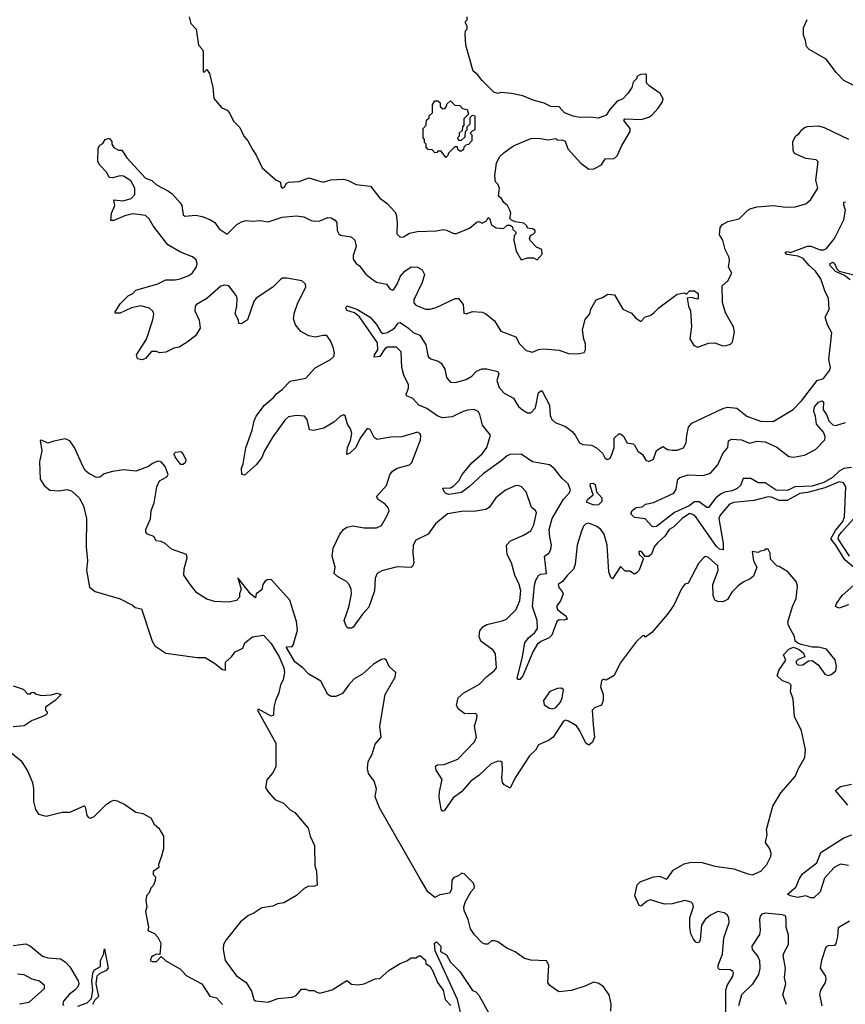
# Model space of a CAD drawing. Extents: x 2293139 to 2515392, y 824115 to 1006937.
# Tile 193 of 256: x 2408266 to 2413515, y 947465 to 953726. Entities that reach past the tile are written whole.
import ezdxf

# ---------------------------------------------------------------- set-up
doc = ezdxf.new("R2010")
doc.units = 0

msp = doc.modelspace()

# ---------------------------------------------------------------- linework, layer by layer
at = {"layer": '0CON10XD'}
for points in [[(2409342.5, 953745), (2409353, 953703), (2409387, 953667), (2409403.3, 953565), (2409427, 953537), (2409431.7, 953521.7), (2409432.5, 953395), (2409438.3, 953391.7), (2409455, 953410), (2409472.5, 953385), (2409493.3, 953295), (2409500, 953225), (2409550, 953165), (2409585, 953150), (2409600, 953135), (2409625, 953080), (2409665, 953040), (2409690, 952985), (2409717, 952957), (2409745, 952900), (2409770, 952865), (2409807.5, 952785), (2409895, 952707.5), (2409923, 952693), (2409926.7, 952665), (2409934.1, 952654.1), (2409949.3, 952660.7), (2409960, 952685), (2409975, 952693.3), (2410043, 952697), (2410105, 952720), (2410195, 952693.8), (2410243, 952707), (2410325, 952711.4), (2410354.3, 952704.3), (2410405, 952678), (2410497, 952667), (2410555, 952592), (2410599.3, 952559.3), (2410651.2, 952505), (2410659.2, 952489.2), (2410665.8, 952435.8), (2410664, 952365), (2410685, 952344.3), (2410705, 952345.8), (2410745, 952368), (2410795, 952379.2), (2410915, 952384.2), (2410958.3, 952391.7), (2410978.8, 952388.8), (2411025, 952366.7), (2411043, 952367), (2411125, 952400), (2411175, 952440), (2411185, 952442.5), (2411205, 952432.5), (2411233, 952447), (2411245, 952467.5), (2411255, 952460), (2411262.5, 952425), (2411295, 952403.3), (2411341.7, 952398.3), (2411365, 952420), (2411385, 952420), (2411398.3, 952408.3), (2411401.7, 952391.7), (2411420, 952375), (2411420, 952365), (2411410, 952355), (2411407.5, 952325), (2411421.2, 952255), (2411455, 952200), (2411495, 952212.5), (2411531.7, 952211.7), (2411555, 952200)], [(2411555, 952200), (2411588, 952235), (2411586, 952265), (2411550.7, 952280.7), (2411511.7, 952321.7), (2411507.5, 952335), (2411512.5, 952355), (2411532.5, 952365), (2411542.5, 952375), (2411542.5, 952385), (2411525, 952396.7), (2411495, 952400), (2411490, 952415), (2411471.7, 952431.7), (2411415, 952440), (2411391.7, 952451.7), (2411382.5, 952462.5), (2411387.5, 952495), (2411382.5, 952515), (2411367.5, 952545), (2411343.6, 952563.6), (2411329.3, 952589.3), (2411310, 952605), (2411316.7, 952655), (2411305, 952680), (2411290, 952695), (2411287.5, 952735), (2411297.5, 952815), (2411316.7, 952855), (2411345, 952882.5), (2411405, 952923.3), (2411515, 952970), (2411565, 952973.3), (2411625, 952963.3), (2411675, 952970), (2411685, 952960), (2411715, 952962.5), (2411733, 952953), (2411751.2, 952905), (2411832.5, 952815), (2411885, 952776.7), (2411915, 952778.8), (2411965, 952803.8), (2411988.8, 952841.2), (2412045, 952844.4), (2412065, 952861.2), (2412092.9, 952927.1), (2412146.7, 953015), (2412146.7, 953035), (2412107.5, 953085), (2412113.6, 953096.4), (2412217.7, 953092.3), (2412265, 953106.7), (2412285, 953120), (2412325, 953163.3), (2412353.3, 953205), (2412357, 953223), (2412337.7, 953257.7), (2412267.5, 953305), (2412250, 953325), (2412250, 953375), (2412245, 953380), (2412213, 953377), (2412190, 953365), (2412188.3, 953351.7), (2412165, 953330), (2412156.7, 953295), (2412133, 953257), (2412098.3, 953221.7), (2412065, 953207.5), (2412017.5, 953155), (2411995, 953120), (2411945, 953100), (2411893.9, 953106.1), (2411825, 953103.3), (2411785, 953112.5), (2411730, 953135), (2411695, 953172.5), (2411643.6, 953173.6), (2411600, 953195), (2411530, 953215), (2411465, 953242.5), (2411393, 953257), (2411325, 953262.5), (2411305, 953257.5), (2411280, 953265), (2411205, 953340), (2411175, 953380), (2411148.3, 953398.3), (2411102.5, 953565), (2411097.5, 953635), (2411100, 953655), (2411110, 953665), (2411110, 953685), (2411100, 953705), (2411100, 953715), (2411110, 953725), (2411110, 953745)], [(2413572.5, 953305), (2413505, 953340), (2413458.3, 953388.3), (2413392.5, 953475), (2413285.8, 953535.8), (2413268.8, 953555), (2413262.5, 953595), (2413248.3, 953628.3), (2413248.6, 953675), (2413271.9, 953728.1)], [(2410975, 952850), (2410945, 952890), (2410925, 952890), (2410918.3, 952881.7), (2410905, 952880), (2410888.3, 952898.3), (2410861.7, 952901.7), (2410850, 952915), (2410850, 952935), (2410840, 952945), (2410840, 952965), (2410830, 952975), (2410830, 953035), (2410850, 953055), (2410851.7, 953088.3), (2410868.3, 953101.7), (2410870, 953115), (2410890, 953135), (2410890, 953185), (2410905, 953210), (2410925, 953210), (2410938.3, 953198.3), (2410940, 953175), (2410955, 953160), (2410968.3, 953161.7), (2410980, 953175), (2410981.7, 953188.3), (2411005, 953210), (2411031.7, 953181.7), (2411065, 953180), (2411081.7, 953161.7), (2411110, 953155), (2411120, 953125), (2411090, 953095), (2411090, 953055), (2411080, 953045), (2411078.3, 953021.7), (2411060, 953005), (2411060, 952985), (2411050, 952975), (2411055, 952960), (2411075, 952960), (2411098.3, 952981.7), (2411100, 953015), (2411110, 953025), (2411110, 953045), (2411130, 953065), (2411130, 953105), (2411145, 953120), (2411160, 953115), (2411160, 953025), (2411141.7, 953018.3), (2411130, 953005), (2411140, 952995), (2411140, 952955), (2411118.3, 952931.7), (2411101.7, 952928.3), (2411090, 952915), (2411088.3, 952901.7), (2411075, 952890), (2411065, 952890), (2411051.7, 952901.7), (2411048.3, 952918.3), (2411031.7, 952918.3), (2410991.7, 952878.3), (2410988.3, 952861.7), (2410975, 952850)], [(2410262.9, 951585), (2410268.1, 951605), (2410258.1, 951645), (2410241.4, 951685), (2410217.9, 951717.9), (2410195, 951719.2), (2410145, 951708.1), (2410105, 951715.5), (2410053, 951743), (2410018.9, 951785), (2410007.5, 951825), (2410012.9, 951865), (2410033.1, 951925), (2410085.7, 952025), (2410082, 952045), (2410060, 952065), (2409965, 952083.1), (2409937, 952083), (2409925, 952075.8), (2409875.6, 952025), (2409769.2, 951955), (2409754, 951935), (2409715, 951817.5), (2409675, 951792.5), (2409660, 951795), (2409657.5, 951815), (2409636.2, 951855), (2409645.8, 951905), (2409647.8, 951955), (2409643, 951973), (2409594.5, 952034.5), (2409568.5, 952038.5), (2409545, 952031.1), (2409456.1, 951953.9), (2409390, 951915), (2409381.2, 951905), (2409380, 951875), (2409406.7, 951815), (2409413.3, 951765), (2409383, 951717), (2409330, 951675), (2409280, 951645), (2409245, 951637.5), (2409195, 951612.5), (2409155, 951607.5), (2409136.1, 951616.1), (2409103, 951617), (2409065, 951572.5), (2409045, 951562.5), (2409015, 951570), (2409007.5, 951595), (2409072, 951695), (2409112.9, 951817.1), (2409117.8, 951855), (2409112, 951872), (2409091.2, 951891.2), (2409035, 951907.5), (2408975.6, 951894.4), (2408905, 951861.2), (2408875, 951860), (2408870, 951865), (2408905, 951920), (2408955, 951970), (2408985, 951986.2), (2409005, 952006.2), (2409145, 952046.2), (2409195, 952072), (2409255, 952072.2), (2409285, 952078.5), (2409340.9, 952099.1), (2409364, 952116), (2409389.1, 952155), (2409393.3, 952175), (2409388.8, 952198.8), (2409365, 952218.9), (2409288, 952248), (2409208, 952295), (2409113.8, 952415), (2409089.1, 952459.1), (2409065, 952481.2), (2408985, 952492), (2408935, 952480), (2408865, 952450), (2408845, 952450), (2408850, 952495), (2408870, 952545), (2408865, 952580), (2408923.9, 952573.9), (2408975, 952590), (2408996.9, 952615), (2408998.1, 952655), (2408971.7, 952701.7), (2408925, 952731.4), (2408905, 952734.2), (2408855, 952720), (2408835, 952723.3), (2408818.8, 952755), (2408775, 952801.2), (2408762, 952825), (2408765, 952910), (2408775, 952927.5), (2408795, 952940), (2408810, 952965), (2408835, 952972.5), (2408851.7, 952951.7), (2408852.5, 952935), (2408863.6, 952913.6), (2408895, 952897.5), (2408915, 952897.5), (2408947, 952847), (2409065, 952718.8), (2409105, 952703.8), (2409135, 952676.2), (2409211.2, 952635), (2409235, 952618.8), (2409285, 952562.5), (2409295.8, 952545), (2409306.1, 952486.1), (2409315, 952476.7), (2409385, 952484), (2409425, 952475.8), (2409475.5, 952455.5), (2409506.6, 952436.6), (2409535, 952396), (2409585, 952363.3), (2409646, 952425), (2409675, 952441.9), (2409705, 952450), (2409745, 952444.4), (2409795, 952449.4), (2409845, 952440), (2409935, 952470.7), (2410025, 952480), (2410072.4, 952472.4), (2410119.6, 952449.6), (2410145, 952444.6), (2410175, 952447.7), (2410225, 952469.4), (2410246.8, 952466.8), (2410272.1, 952452.1), (2410282.5, 952435), (2410284.4, 952385), (2410293.9, 952363.9), (2410306.4, 952356.4), (2410373.3, 952345), (2410396, 952325), (2410405.6, 952285), (2410385, 952227.5), (2410385, 952202.5), (2410405, 952176.7), (2410425, 952163.3), (2410467.4, 952107.4), (2410498.3, 952081.7), (2410535, 952058.1), (2410597.5, 952045), (2410618.8, 952015), (2410635, 952006), (2410647.5, 952015), (2410665, 952043.8), (2410686.9, 952095), (2410715, 952126.5), (2410755, 952154.3), (2410795, 952152.9), (2410824, 952135), (2410839.4, 952105), (2410824.1, 952055), (2410771.9, 951945), (2410772, 951925), (2410785, 951910), (2410845, 951885.6), (2410875, 951885.6), (2410914.5, 951895.5), (2411035, 951954), (2411055, 951953.8), (2411084.3, 951915), (2411090, 951860), (2411105, 951856.7), (2411145, 951870), (2411205.6, 951865.6), (2411227, 951857), (2411285, 951812), (2411325, 951746.7), (2411419.5, 951709.5), (2411443.8, 951665), (2411485, 951623.8), (2411525, 951611.2), (2411565, 951628.9), (2411595, 951633.6), (2411695, 951624.5), (2411755.8, 951604.2), (2411815, 951602), (2411855, 951610), (2411863, 951627), (2411863.3, 951665), (2411852, 951695), (2411843.8, 951755), (2411860.5, 951819.5), (2411890, 951855), (2411896.2, 951885), (2411930, 951945), (2411970.7, 951959.3), (2412005, 951980), (2412046.4, 951976.4), (2412100, 951885), (2412155, 951860), (2412180.7, 951830.7), (2412215, 951807.5), (2412243.2, 951836.8), (2412273.9, 951846.1), (2412297.5, 951862.5), (2412330, 951895), (2412445, 951981.2), (2412495, 951990), (2412505, 951980), (2412525, 952002.5), (2412555, 952002.5), (2412580, 951985), (2412580, 951955), (2412575, 951950), (2412535, 951960), (2412510, 951955), (2412517.5, 951905), (2412530, 951875), (2412536.7, 951775), (2412527, 951697), (2412552.5, 951655), (2412576.1, 951643.9), (2412645, 951670), (2412685, 951672.5), (2412735, 951653.3), (2412756.4, 951653.6), (2412785, 951663.3), (2412796.7, 951675), (2412810.7, 951739.3), (2412803.9, 951773.9), (2412752.3, 951862.3), (2412733, 951927), (2412732.5, 952035), (2412767.5, 952065), (2412792.5, 952115), (2412771.7, 952151.7), (2412778.6, 952195), (2412775.7, 952215), (2412751.1, 952265), (2412735, 952323.3), (2412715, 952357.5), (2412719.5, 952405), (2412732.9, 952425), (2412767.4, 952442.6), (2412840.6, 952459.4), (2412895, 952514.4), (2412914.1, 952525.9), (2412955, 952536.2), (2413055, 952544.4), (2413135.7, 952534.3), (2413195, 952536), (2413263.9, 952556.1), (2413295, 952583.3), (2413340, 952655), (2413327.5, 952705), (2413341.7, 952821.7), (2413330, 952835), (2413263.6, 952843.6), (2413192.5, 952875), (2413183.3, 952895), (2413180.7, 952949.3), (2413197.5, 952985), (2413219.3, 953000.7), (2413237.5, 953025), (2413255, 953040), (2413273.9, 953046.1), (2413345, 953050.6), (2413379.8, 953039.8), (2413535, 952966)], [(2413565.9, 950245), (2413512.5, 950292.5), (2413455.1, 950385), (2413421.7, 950425), (2413451.3, 950478.7), (2413499.2, 950535), (2413510, 950565), (2413517.9, 950755), (2413502.3, 950782.3), (2413475, 950787.6), (2413385, 950748.9), (2413275, 950719.3), (2413225, 950714), (2413145, 950668.7), (2413095, 950669.1), (2413045, 950690.2), (2413025, 950691.7), (2412935, 950669.5), (2412805, 950656.6), (2412778.2, 950645), (2412719.2, 950575), (2412710.5, 950555), (2412738.9, 950395), (2412737.5, 950355), (2412715, 950360.6), (2412695, 950375.8), (2412565.3, 950565), (2412545, 950580.8), (2412525, 950586.8), (2412477.1, 950555), (2412425, 950501.3), (2412394.7, 950485), (2412368.1, 950441.9), (2412319.8, 950400.2), (2412299.7, 950375), (2412282.8, 950327.2), (2412265, 950312.9), (2412242.7, 950312.7), (2412219.4, 950345), (2412202.2, 950345), (2412204.7, 950325), (2412226.7, 950305), (2412228.6, 950295), (2412205, 950226), (2412185, 950207.5), (2412175, 950200), (2412145, 950218.8), (2412115, 950218.8), (2412085, 950248.8), (2412035, 950170), (2412025, 950180), (2412012, 950215), (2412001.6, 950385), (2411980.9, 950455), (2411961.3, 950485), (2411935, 950504.7), (2411885, 950525.4), (2411865, 950521.1), (2411850, 950505), (2411836.7, 950475), (2411809.1, 950385), (2411796.5, 950265), (2411787.6, 950232.4), (2411748.2, 950195), (2411716.4, 950153.6), (2411688.8, 950135), (2411692.5, 950115), (2411715, 950090.9), (2411720.3, 950075), (2411705.3, 950034.7), (2411679.3, 949995), (2411685.7, 949975.7), (2411707.2, 949957.2), (2411737.1, 949935), (2411746.2, 949915), (2411725, 949908.5), (2411695, 949909.2), (2411679.9, 949900.1), (2411648.1, 949811.9), (2411631.1, 949795), (2411578.3, 949771.7), (2411556.7, 949753.3), (2411529.5, 949710.5), (2411465, 949554), (2411445, 949531.2), (2411435, 949530), (2411428.8, 949538.8), (2411460.9, 949665), (2411476.7, 949765), (2411500.5, 949795), (2411541.3, 949828.7), (2411557.1, 949855), (2411556, 949905), (2411527, 949995), (2411539, 950131), (2411547.1, 950162.9), (2411565, 950191.1), (2411579.8, 950200.2), (2411615.4, 950205), (2411603.3, 950315), (2411630, 950335), (2411643.5, 950356.5), (2411646.1, 950386.1), (2411636.9, 950436.9), (2411631.7, 950485), (2411651.4, 950555), (2411722.7, 950677.3), (2411758.1, 950715), (2411766.7, 950735), (2411752.2, 950775), (2411715, 950809.7), (2411665, 950871.4), (2411635, 950895.2), (2411525, 950915.4), (2411455, 950963.5), (2411385, 950962.5), (2411365, 950953.8), (2411325, 950918.3), (2411211.9, 950838.1), (2411125, 950757.9), (2411075, 950720.4), (2410995, 950707.3), (2410975, 950713.6), (2410963.9, 950725), (2410955, 950747.5), (2411005, 950750), (2411025, 950761.9), (2411057, 950793), (2411078.9, 950835), (2411140.5, 950909.5), (2411205, 950965.5), (2411236, 951005), (2411258.6, 951085), (2411207.4, 951147.4), (2411191.7, 951215), (2411180.4, 951235), (2411155, 951247.1), (2411115, 951243.7), (2411085, 951235.2), (2411015, 951200.2), (2410954.4, 951194.4), (2410925, 951205.2), (2410855, 951253.4), (2410804.4, 951274.4), (2410765, 951317.7), (2410725, 951334.3), (2410722.2, 951345), (2410736.7, 951383.3), (2410737.1, 951405), (2410707.2, 951465), (2410694.7, 951515), (2410690.8, 951615), (2410660.8, 951645), (2410605, 951644.8), (2410586.7, 951633.3), (2410556.4, 951585), (2410520.3, 951580.3), (2410522.1, 951595), (2410542.6, 951627.4), (2410540.6, 951670.6), (2410426.7, 951836.7), (2410395, 951862.9), (2410345, 951876.7), (2410338.8, 951895), (2410345, 951906.7), (2410408.8, 951885), (2410494.4, 951835), (2410535, 951787.8), (2410561.1, 951741.1), (2410575, 951730.9), (2410605, 951737.1), (2410648.1, 951765), (2410675, 951799.2), (2410685, 951801.5), (2410738.5, 951765), (2410766.7, 951736.7), (2410810.1, 951720.1), (2410848.9, 951658.9), (2410862.2, 951582.2), (2410878.8, 951568.8), (2410925.8, 951555.8), (2410945, 951541.9), (2410968, 951505), (2410980.3, 951450.2), (2411005, 951422.2), (2411035, 951418.6), (2411105, 951438.8), (2411140.3, 951459.7), (2411169.4, 951490.6), (2411203.4, 951506.6), (2411235, 951505.5), (2411305, 951489.2), (2411311.9, 951475), (2411298.5, 951431.5), (2411315, 951386.9), (2411345, 951352.2), (2411405, 951319.2), (2411420, 951295), (2411436.6, 951266.6), (2411462, 951245), (2411495, 951226.7), (2411515, 951225.6), (2411545, 951258.8), (2411563.5, 951355), (2411585, 951368.9), (2411633.6, 951275), (2411639.3, 951209.3), (2411648.1, 951185), (2411671.1, 951165), (2411735, 951138.6), (2411777.6, 951107.6), (2411797.7, 951085), (2411825.5, 951035), (2411845, 951025.9), (2411900.8, 951020.9), (2411933.8, 951003.8), (2411970, 950970), (2411985, 950940), (2412000.7, 950930.7), (2412016.7, 950935), (2412029.2, 950955), (2412045.7, 951005), (2412045.3, 951064.7), (2412075, 951092.5), (2412085, 951092.9), (2412106.8, 951076.8), (2412125, 951036.7), (2412165, 951028.8), (2412175, 951021.2), (2412195, 950983.3), (2412225, 950962.5), (2412246.1, 950926.1), (2412265, 950916.7), (2412295, 950932.5), (2412315, 950987.5), (2412355, 951012.5), (2412384.1, 950994.1), (2412415, 950988), (2412445, 950990), (2412486.1, 951003.9), (2412503.8, 951035), (2412507.1, 951085), (2412517.5, 951135), (2412539.8, 951160.2), (2412735, 951254.5), (2412765, 951261.5), (2412826, 951256), (2412888.1, 951205), (2412975, 951174.5), (2413055, 951171.4), (2413182.4, 951247.6), (2413236.8, 951303.2), (2413335, 951432), (2413376.2, 951445), (2413413.8, 951495), (2413421.2, 951515), (2413410.8, 951565), (2413428.8, 951735), (2413401.2, 951785), (2413386, 951835), (2413413, 951883), (2413407.5, 951955), (2413386.1, 951996.1), (2413359.1, 952079.1), (2413325, 952127.5), (2413283.9, 952163.9), (2413247.5, 952207.5), (2413215, 952221.8), (2413142.6, 952232.6), (2413132.2, 952245), (2413145, 952251.4), (2413165.8, 952245.8), (2413275, 952287.1), (2413295.3, 952285.3), (2413355, 952262.5), (2413377.5, 952262.5), (2413395, 952270.6), (2413445, 952334.5), (2413505.5, 952454.5), (2413516.6, 952515), (2413505, 952546.7), (2413505, 952566.2), (2413515, 952567.8)], [(2413545, 952072.6), (2413509.4, 952099.4), (2413452.7, 952125), (2413417.1, 952165), (2413418.1, 952175), (2413435, 952183.5), (2413445, 952176.7), (2413461.1, 952141.1), (2413476.5, 952126.5), (2413661.2, 952081.2)], [(2412754.5, 947404.5), (2412755.5, 947555), (2412764.5, 947585), (2412800, 947645), (2412803.1, 947665), (2412800, 947675), (2412785, 947685.6), (2412715, 947686.2), (2412706.2, 947695), (2412705.7, 947715), (2412734.7, 947785.3), (2412742.3, 947887.7), (2412775.4, 947985), (2412773.5, 948015), (2412764.6, 948034.6), (2412745, 948046.7), (2412704.5, 948055.5), (2412657.7, 948032.3), (2412624.4, 948005), (2412601.1, 947968.9), (2412592, 947875), (2412585, 947860), (2412575, 947856.2), (2412565, 947860), (2412549.7, 947879.7), (2412533.6, 947913.6), (2412525.5, 947955.5), (2412527.3, 948015), (2412550, 948085), (2412545.6, 948105), (2412534.7, 948114.7), (2412495, 948125.9), (2412415, 948104.8), (2412365, 948101.9), (2412275, 948130), (2412255, 948121.9), (2412215, 948090), (2412203.9, 948093.9), (2412177.5, 948155), (2412191.2, 948225), (2412210, 948245), (2412295, 948276.9), (2412335, 948280), (2412375, 948261.2), (2412385, 948266.2), (2412421.2, 948318.8), (2412490.9, 948359.1), (2412535, 948370), (2412605, 948367.8), (2412685, 948343.3), (2412805, 948326.9), (2412895, 948294.6), (2412925, 948289.5), (2412977.6, 948312.4), (2413015.7, 948354.3), (2413041.2, 948405), (2413044, 948425), (2413035, 948453.3), (2413008, 948495), (2413017.1, 948545), (2413012.9, 948577.1), (2413054, 948725), (2413105, 948811.2), (2413196.7, 948915), (2413216.7, 948965), (2413257.5, 949035), (2413262.5, 949085), (2413236, 949205), (2413191.2, 949295), (2413183.8, 949405), (2413166.2, 949455), (2413170, 949495), (2413157, 949507), (2413115, 949522.5), (2413082.5, 949555), (2413095, 949592.5), (2413137, 949653), (2413122.7, 949687.3), (2413155, 949724.3), (2413185, 949736), (2413221.4, 949721.4), (2413249.3, 949699.3), (2413256.7, 949675), (2413215, 949657.5), (2413202.5, 949645), (2413202.5, 949635), (2413215, 949622.5), (2413245, 949624), (2413281.4, 949648.6), (2413305, 949652.5), (2413342.5, 949625), (2413384.3, 949565), (2413405, 949555.6), (2413425, 949561.9), (2413454.2, 949585), (2413458.6, 949615), (2413450, 949655), (2413394.3, 949724.3), (2413345, 949735.8), (2413305, 949736.2), (2413235, 949754), (2413211.9, 949761.9), (2413196.2, 949775), (2413191.2, 949805), (2413154, 949875), (2413150, 949895), (2413180, 949995), (2413203.3, 950045), (2413210, 950125), (2413202.5, 950155), (2413150, 950215), (2413095, 950250), (2413081.7, 950251.7), (2413040, 950295), (2413037.5, 950335), (2413025, 950360), (2413005, 950360), (2412998.3, 950351.7), (2412975, 950347.5), (2412961.7, 950338.3), (2412923.3, 950345), (2412930, 950285), (2412951.4, 950245), (2412931.1, 950188.9), (2412909.8, 950170.2), (2412865, 950149.6), (2412833.1, 950126.9), (2412793, 950087), (2412765, 950040), (2412735.5, 950024.5), (2412705, 950026.7), (2412686.2, 950035), (2412673.9, 950063.9), (2412673.2, 950135), (2412706.8, 950223.2), (2412705, 950254), (2412645, 950306.9), (2412625, 950313.8), (2412615, 950306.2), (2412582.2, 950267.8), (2412515, 950143.3), (2412495, 950137.5), (2412475, 950112.5), (2412425.5, 950004.5), (2412385, 949946.2), (2412285, 949830), (2412245, 949800), (2412235, 949810), (2412225, 949807.5), (2412185, 949770), (2412084.3, 949635.7), (2412045, 949556.7), (2411995, 949527.5), (2411975, 949532.5), (2411965, 949523.3), (2411958, 949485), (2411974.5, 949434.5), (2411975, 949397.5), (2411965, 949368), (2411920.3, 949349.7), (2411906, 949335), (2411911.7, 949241.7), (2411920, 949165), (2411907.3, 949132.7), (2411885, 949113.8), (2411865, 949125.7), (2411826.7, 949205), (2411805, 949235.8), (2411755, 949266.2), (2411735, 949272.5), (2411723.6, 949266.4), (2411656.7, 949165), (2411632.5, 949145), (2411565, 949116.2), (2411545, 949081.2), (2411507.5, 949045), (2411416.7, 948905), (2411385, 948840), (2411345, 948862), (2411335.5, 948875.5), (2411330, 948905), (2411335.6, 948955), (2411333, 949003), (2411325, 949010), (2411305, 949012), (2411262.9, 948995), (2411187.9, 948922.1), (2411134.2, 948885), (2411075, 948817.5), (2411022.6, 948777.4), (2410965, 948695.8), (2410954.3, 948694.3), (2410945.8, 948705.8), (2410932.1, 948782.1), (2410934.3, 948815.7), (2410950.9, 948895), (2410914.4, 948955), (2410909.3, 948980.7), (2410922.7, 948987.3), (2410965, 948989.5), (2411051.9, 949025), (2411156.9, 949135), (2411170, 949165), (2411156.7, 949235), (2411172.9, 949285), (2411173.3, 949305), (2411163.8, 949313.8), (2411095, 949312.5), (2411055, 949342), (2411042, 949365), (2411054.3, 949415), (2411089.2, 949445), (2411189.7, 949500.3), (2411235, 949550.8), (2411282.5, 949585), (2411297.8, 949605), (2411290, 949695), (2411275, 949716.4), (2411198.1, 949775), (2411186.7, 949805), (2411190.4, 949839.6), (2411209.2, 949865), (2411235, 949880.6), (2411333.1, 949903.1), (2411360.8, 949915), (2411421.9, 949975), (2411445, 950033.3), (2411450.8, 950095), (2411440.7, 950135), (2411413.9, 950195), (2411393.4, 950273.4), (2411365.4, 950325), (2411360.5, 950385), (2411386.5, 950413.5), (2411465, 950445.6), (2411515, 950475.7), (2411533.8, 950515), (2411551.2, 950591.2), (2411545.9, 950605.9), (2411520, 950625), (2411486.7, 950725), (2411455.8, 950755.8), (2411435, 950763.8), (2411415, 950762), (2411355, 950733.8), (2411293.4, 950686.6), (2411250, 950625), (2411228.8, 950611.2), (2411165, 950600.9), (2411075, 950599.4), (2410985, 950583.3), (2410910.3, 950519.7), (2410862, 950455), (2410785, 950415.8), (2410768.1, 950385), (2410764.5, 950335.5), (2410770.6, 950275), (2410765, 950253.3), (2410755, 950244), (2410665, 950247.5), (2410567.6, 950222.4), (2410538, 950205), (2410525.7, 950175), (2410521.9, 950095), (2410485, 949990), (2410444.4, 949945.6), (2410385, 949863.3), (2410375, 949856.7), (2410355, 949856.7), (2410342.5, 949865), (2410328.8, 949905), (2410358.7, 949991.3), (2410374.5, 950074.5), (2410373.6, 950105), (2410361.5, 950135), (2410343.3, 950155), (2410285.5, 950185.5), (2410266, 950205), (2410270.6, 950245), (2410252.5, 950315), (2410259.2, 950365), (2410301.4, 950455), (2410324.5, 950485.5), (2410345, 950500), (2410383, 950507), (2410455, 950495.6), (2410535, 950495.8), (2410565, 950510), (2410600.7, 950569.3), (2410615, 950602.5), (2410611.3, 950621.3), (2410589.2, 950645), (2410545.8, 950675), (2410534.2, 950695), (2410598.2, 950765), (2410618.5, 950831.5), (2410635, 950855.6), (2410665, 950874.5), (2410745, 950896.7), (2410758.9, 950911.1), (2410813.8, 951055), (2410816.1, 951083.9), (2410810, 951095), (2410795, 951103.3), (2410695, 951074.4), (2410625, 951071.1), (2410537.7, 951057.7), (2410520.3, 951070.3), (2410495, 951120), (2410475, 951125.8), (2410431.1, 951065), (2410402, 951005), (2410365, 950970), (2410345, 950962.5), (2410350.8, 951005), (2410368.9, 951051.1), (2410376.5, 951095), (2410368.9, 951125), (2410349.2, 951155), (2410335, 951207.5), (2410325, 951213.3), (2410305, 951206.2), (2410262.5, 951167.5), (2410199.3, 951129.3), (2410135, 951113.8), (2410107.5, 951117.5), (2410093.9, 951183.9), (2410075.7, 951205.7), (2410025, 951209.4), (2409975, 951200), (2409950.9, 951179.1), (2409876.1, 951073.9), (2409822.9, 950985), (2409805, 950943.3), (2409770, 950895), (2409695, 950830), (2409677.5, 950835), (2409676.4, 950873.6), (2409687.5, 950902.5), (2409704.2, 951004.2), (2409743.6, 951116.4), (2409755.8, 951175), (2409768.8, 951205), (2409823.1, 951275), (2409877.8, 951322.2), (2409900.2, 951349.8), (2409935, 951374.5), (2409985, 951427.3), (2410085, 951447.5), (2410145, 951512.5), (2410242.5, 951565), (2410262.9, 951585)], [(2413555, 950878.3), (2413505, 950872.9), (2413475, 950855.3), (2413432.3, 950815), (2413377.4, 950782.6), (2413305, 950760.1), (2413194, 950756), (2413147.3, 950732.7), (2413075, 950734.4), (2413005, 950780.5), (2412960.6, 950780.6), (2412915, 950809.1), (2412865, 950808.6), (2412849, 950765), (2412827.3, 950745), (2412795, 950730.2), (2412747.1, 950722.9), (2412725, 950711.5), (2412691.7, 950685), (2412645, 950624.6), (2412635, 950624.5), (2412585, 950661.2), (2412555, 950659.8), (2412522.4, 950635), (2412428.2, 950591.9), (2412314.1, 950504.1), (2412295, 950501.2), (2412285, 950506.2), (2412242.5, 950552.5), (2412175, 950561.1), (2412150.6, 950585), (2412160.7, 950605), (2412185, 950624.7), (2412225, 950629.7), (2412245, 950645.2), (2412295, 950656.6), (2412424.5, 950715), (2412438.4, 950741.6), (2412450.8, 950805), (2412463.5, 950815), (2412515, 950832.5), (2412612, 950828), (2412657.5, 950842.5), (2412704.7, 950895), (2412735, 950968.9), (2412767.9, 951005), (2412771.1, 951048.9), (2412791.3, 951058.7), (2412855, 951055.4), (2412905, 951033.3), (2412955, 951046.6), (2413005, 951042.9), (2413078.8, 951008.8), (2413155, 950948.5), (2413185, 950943.7), (2413255, 950956.7), (2413325, 950992.5), (2413385, 951055.7), (2413386.4, 951075), (2413375, 951104.1), (2413331.7, 951155), (2413325.6, 951205), (2413314, 951235), (2413319, 951265), (2413344.3, 951295), (2413365, 951302.4), (2413376.5, 951296.5), (2413373.3, 951245), (2413394.9, 951214.9), (2413409.1, 951175), (2413435, 951150.5), (2413455, 951146.2), (2413515.6, 951164.4)], [(2412025, 947422.5), (2412025.9, 947465.9), (2412014, 947525), (2411976.4, 947576.4), (2411948.3, 947598.3), (2411913.9, 947606.1), (2411865, 947582.5), (2411775, 947553.8), (2411692.5, 947545), (2411635.8, 947585.8), (2411624.2, 947604.2), (2411630, 947715), (2411615, 947742.5), (2411515, 947746.2), (2411476.1, 947756.1), (2411415, 947798.8), (2411362.3, 947822.3), (2411305, 947863.3), (2411285, 947870), (2411265, 947870), (2411241.7, 947848.3), (2411225, 947847.5), (2411207, 947857), (2411157, 947907), (2411132.5, 947945), (2411117.5, 948005), (2411092, 948062), (2411090, 948085), (2411100.5, 948119.5), (2411136.4, 948183.6), (2411156.2, 948203.8), (2411157.5, 948215), (2411150, 948235), (2411092.5, 948295), (2411075, 948300), (2411055, 948283.3), (2411025, 948272.5), (2411014.2, 948255), (2411011.2, 948195), (2410997.3, 948172.7), (2410937.7, 948162.3), (2410905, 948144.2), (2410861.4, 948181.4), (2410804.9, 948274.9), (2410552.9, 948715), (2410526, 948785), (2410534, 948835), (2410520, 948885), (2410482.9, 948932.9), (2410476.5, 948965), (2410480.7, 949009.3), (2410506.7, 949055), (2410525, 949120), (2410563.3, 949165), (2410556.2, 949235), (2410590, 949435), (2410653.3, 949545), (2410656.2, 949575), (2410615, 949613.3), (2410596, 949655), (2410585, 949662), (2410565, 949657.5), (2410515, 949627.5), (2410445.6, 949564.4), (2410393.3, 949535), (2410356.2, 949495), (2410318.7, 949441.3), (2410275, 949422.5), (2410245, 949422.5), (2410225, 949436.2), (2410179.5, 949519.5), (2410105, 949563.8), (2410065, 949605.8), (2410015, 949643.8), (2409962.5, 949735), (2409965, 949740), (2409995, 949737.5), (2410005, 949750), (2410031.2, 949845), (2410025, 949900), (2409983.3, 950035), (2409865, 950166.7), (2409840, 950165), (2409823.8, 950155), (2409811.2, 950135), (2409805, 950100), (2409770, 950075), (2409765, 950050), (2409735, 950073.8), (2409653, 950177), (2409674, 950105), (2409662.5, 950075), (2409662.5, 950055), (2409645, 950032.5), (2409595, 950022.5), (2409505, 950027.5), (2409455, 950042.5), (2409391.2, 950081.2), (2409358.8, 950125), (2409308.8, 950195), (2409310.8, 950235), (2409330, 950305), (2409326.2, 950325), (2409230.5, 950360.5), (2409190, 950395), (2409165, 950407.5), (2409133, 950413), (2409119.3, 950439.3), (2409077.5, 950455), (2409067.7, 950467.7), (2409068, 950485), (2409097.6, 950552.4), (2409101.9, 950605), (2409120.6, 950655), (2409137.1, 950755), (2409155.6, 950794.4), (2409201.3, 950818.7), (2409210, 950835), (2409190.3, 950885), (2409165.8, 950915.8), (2409145, 950918.9), (2409110, 950905), (2409085, 950884.4), (2409005, 950855.8), (2408927, 950863), (2408855, 950852.9), (2408802.5, 950837.5), (2408775, 950818), (2408755, 950815.8), (2408705, 950840), (2408685, 950858), (2408666.4, 950886.4), (2408615, 951006.2), (2408585, 951048), (2408555, 951060.8), (2408482.9, 951047.1), (2408445, 951033.8), (2408405, 951053.3), (2408395, 951050), (2408407.5, 950985), (2408390.8, 950915), (2408396, 950805), (2408422, 950765), (2408457.5, 950735), (2408515, 950730.6), (2408565, 950739.4), (2408595, 950730.6), (2408643.5, 950685), (2408671.1, 950635), (2408690, 950555), (2408689.4, 950375), (2408696.9, 950285), (2408690, 950225), (2408708.8, 950118.8), (2408745, 950090), (2408905, 950043.3), (2408983.6, 950003.6), (2408999.3, 949989.3), (2409039.3, 949979.3), (2409108.8, 949775), (2409124.2, 949744.2), (2409195, 949698.8), (2409242, 949692), (2409395, 949670), (2409445, 949670), (2409505, 949634.4), (2409555, 949594), (2409575, 949590), (2409575, 949640), (2409612.5, 949675), (2409635, 949707.5), (2409685, 949730), (2409697, 949763), (2409745, 949802.5), (2409815, 949812.5), (2409865, 949759.2), (2409914.4, 949675), (2409944.2, 949605), (2409950, 949575), (2409941.7, 949528.3), (2409923, 949497), (2409912.5, 949445), (2409893, 949397), (2409882.5, 949355), (2409880, 949305), (2409865, 949297.5), (2409785, 949342.5), (2409777.5, 949335), (2409893.3, 949125), (2409893.3, 948975), (2409873.3, 948935), (2409836.4, 948893.6), (2409829.2, 948845), (2409845, 948816), (2409888.7, 948768.7), (2409943.8, 948745), (2409985, 948701.2), (2410014.1, 948684.1), (2410098.8, 948585), (2410112, 948535), (2410140, 948475), (2410143, 948347), (2410153, 948313), (2410156.2, 948223.8), (2410135.9, 948214.1), (2410105, 948216.7), (2410075, 948202.5), (2410025, 948156.7), (2409945, 948111.2), (2409905, 948104.2), (2409875, 948089.2), (2409805, 948079.2), (2409755, 948044.2), (2409720.2, 948029.8), (2409669.9, 947990.1), (2409579.2, 947875), (2409562, 947845), (2409560, 947815), (2409572.5, 947745), (2409645, 947647.5), (2409705, 947603.8), (2409738.9, 947548.9), (2409753.8, 947495), (2409765, 947486.7), (2409845, 947480), (2409907.3, 947502.7), (2409998.3, 947511.7), (2410025.8, 947524.2), (2410058.3, 947561.7), (2410085, 947562.5), (2410105, 947552.5), (2410135, 947552.5), (2410155, 947542.5), (2410175, 947536.7), (2410253, 947557), (2410345, 947617.5), (2410375, 947592.5), (2410415, 947588.8), (2410455, 947596.7), (2410525, 947627.5), (2410555, 947630), (2410615, 947683.3), (2410684.2, 947725.8), (2410727.7, 947742.3), (2410755, 947760), (2410785, 947760), (2410805, 947773.3), (2410815, 947773.3), (2410845, 947746.2), (2410848.8, 947725), (2410875, 947705.8), (2410895, 947672), (2410922.9, 947605), (2410957.3, 947555), (2410970.6, 947495), (2411007.8, 947457.8)], [(2409305, 950900), (2409322.5, 950915), (2409323.3, 950925), (2409306.1, 950966.1), (2409295, 950977.5), (2409255, 950973.8), (2409246.2, 950965), (2409255, 950942), (2409285, 950900), (2409305, 950900)], [(2411915, 950638.8), (2411868.3, 950658.3), (2411876.7, 950675), (2411912.5, 950705), (2411892.5, 950765), (2411895, 950777.5), (2411911.7, 950778.3), (2411925, 950770), (2411932.5, 950725), (2411967.5, 950685), (2411966.7, 950663.3), (2411945, 950641.2), (2411915, 950638.8)], [(2413541.2, 950315), (2413469.2, 950425), (2413473.9, 950445), (2413487.8, 950465), (2413568.1, 950555)], [(2413535, 950004.8), (2413475, 949984.3), (2413452.9, 949995), (2413458.9, 950015), (2413494.4, 950065.6), (2413569.6, 950130.4)], [(2408225, 949490), (2408288.3, 949468.3), (2408315, 949440), (2408335, 949440), (2408341.7, 949448.3), (2408355, 949450), (2408365, 949440), (2408405, 949430), (2408465, 949433.8), (2408505, 949443.3), (2408530, 949435), (2408492.3, 949397.7), (2408430, 949355), (2408430, 949335), (2408440, 949325), (2408440, 949315), (2408430, 949305), (2408375, 949280.8), (2408345, 949270), (2408295, 949236.2), (2408225, 949230)], [(2411655, 949343.8), (2411675, 949352.5), (2411705, 949387.5), (2411715.6, 949414.4), (2411722.5, 949465), (2411710, 949475), (2411685, 949473.3), (2411635.9, 949454.1), (2411595, 949397.5), (2411600.5, 949370.5), (2411635, 949347.5), (2411655, 949343.8)], [(2408150, 949115), (2408275, 949013.3), (2408317.5, 948945), (2408347.5, 948875), (2408354, 948835), (2408353.8, 948755), (2408366, 948705), (2408384.5, 948674.5), (2408435, 948661.4), (2408535, 948686.2), (2408585, 948686.7), (2408675, 948727.5), (2408681.7, 948721.7), (2408692, 948665), (2408702.4, 948652.4), (2408715, 948649.4), (2408739.6, 948660.4), (2408815, 948736.7), (2408842.5, 948755), (2408865, 948763.3), (2408885, 948758.8), (2408935, 948736.2), (2409005, 948686.2), (2409048.9, 948678.9), (2409100.3, 948650.3), (2409121.2, 948611.2), (2409150, 948585), (2409180, 948535), (2409180, 948455), (2409168.3, 948408.3), (2409147.5, 948355), (2409150, 948335), (2409115, 948310), (2409115, 948290), (2409130, 948275), (2409127, 948253), (2409117, 948223), (2409100, 948205), (2409090, 948175), (2409072.5, 948155), (2409067.5, 948125), (2409074.3, 948085), (2409066.2, 948055), (2409083.8, 947955), (2409080, 947935), (2409122.5, 947915), (2409145, 947892.5), (2409163.8, 947855), (2409157.5, 947782.5), (2409135, 947783.3), (2409115, 947773.8), (2409104, 947765), (2409096.2, 947745), (2409107.3, 947737.3), (2409135, 947737.5), (2409165, 947770), (2409195, 947742), (2409287.9, 947687.9), (2409325, 947648.6), (2409423.3, 947595), (2409475, 947517.5), (2409517.3, 947507.3), (2409556, 947465)], [(2413530.9, 948730.9), (2413452, 948825), (2413485, 948850), (2413553.8, 948866.1)], [(2413535, 948347.5), (2413485, 948356.2), (2413444.8, 948335.2), (2413382, 948268), (2413355, 948180), (2413315, 948143.3), (2413295, 948143.3), (2413264.3, 948154.3), (2413210, 948145), (2413165.8, 948154.2), (2413146.7, 948165), (2413199.6, 948210.4), (2413222.7, 948265), (2413242.7, 948295), (2413334.7, 948365.3), (2413358.9, 948431.1), (2413504.6, 948525), (2413556.1, 948543.9)], [(2413140.6, 947465), (2413116.9, 947525), (2413136.7, 947595), (2413128.8, 947635), (2413133.9, 947695), (2413120.6, 947775), (2413125.6, 947795), (2413154.5, 947845), (2413153.3, 947905), (2413137.8, 947955), (2413139.4, 947995), (2413136.9, 948026.9), (2413115, 948034), (2413005, 948045.6), (2412985, 948038.6), (2412973.4, 948026.6), (2412968.5, 948005), (2412973.8, 947935), (2412970.2, 947909.8), (2412919.5, 947835), (2412923.3, 947815), (2412959.3, 947769.3), (2412968.2, 947745), (2412970.8, 947695), (2412962.9, 947655), (2412925, 947593.1), (2412854.7, 947525.3), (2412835, 947456.7)], [(2413541.4, 947995), (2413468.6, 947951.4), (2413465.4, 947895), (2413455, 947851.2), (2413445, 947840), (2413405, 947838.1), (2413391.9, 947828.1), (2413363.2, 947745), (2413355.4, 947695), (2413388.9, 947645), (2413391.3, 947625), (2413386.6, 947603.4), (2413356.7, 947555), (2413350.4, 947530.4), (2413365.5, 947455)], [(2408225, 947839.8), (2408305, 947850.3), (2408335, 947834.2), (2408410.6, 947770.6), (2408445, 947760), (2408525, 947753.7), (2408554.6, 947735), (2408585, 947703.6), (2408636.6, 947615), (2408642.2, 947595), (2408635, 947575.9), (2408616.9, 947555), (2408581.1, 947528.9), (2408543.7, 947486.3), (2408539.2, 947469.2), (2408545, 947458.2)], [(2408635, 947452.8), (2408695.1, 947474.9), (2408719.5, 947500.5), (2408724.6, 947515), (2408731, 947555), (2408724.6, 947615), (2408728.3, 947641.7), (2408730.2, 947665), (2408740.5, 947685), (2408780, 947705), (2408778.8, 947745), (2408797.9, 947782.1), (2408805, 947817.5), (2408827.5, 947695), (2408815, 947680.2), (2408775, 947662.1), (2408756.9, 947645), (2408749.5, 947595), (2408767.4, 947515), (2408741, 947489), (2408729.5, 947465)], [(2411075, 947387.5), (2411050, 947495), (2410906.7, 947805), (2410903.3, 947855), (2410915, 947862.5), (2410942.5, 947835), (2410941.7, 947801.7), (2410979.1, 947779.1), (2411004.2, 947734.2), (2411065, 947673.3), (2411145, 947552.5), (2411165, 947543.8), (2411185, 947523.8), (2411248.7, 947408.7)], [(2408265, 947469.3), (2408325, 947479.4), (2408424, 947565), (2408422.5, 947585), (2408391.7, 947611.7), (2408345, 947624.5), (2408295, 947653.3), (2408252, 947658)]]:
    msp.add_lwpolyline(points, dxfattribs=at)

doc.saveas('drawing.dxf')
